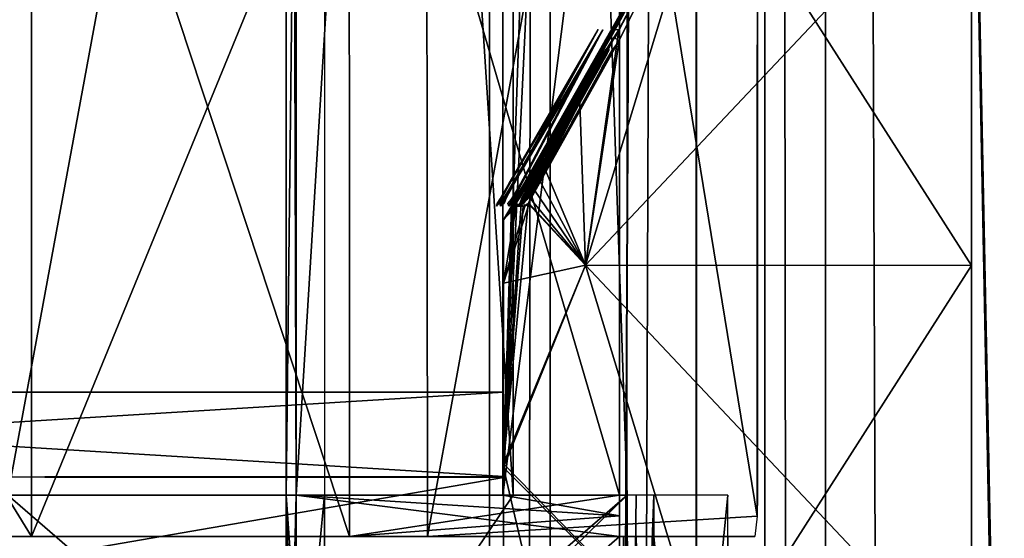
# Model space of a CAD drawing. Header units: millimetres. Extents: x -108 to 112, y -157 to 157.
# Tile 81 of 118: x -95.41 to -88.26, y 49.49 to 53.25. Entities that reach past the tile are written whole.
import ezdxf

# ---------------------------------------------------------------- set-up
doc = ezdxf.new("R2010")
doc.units = ezdxf.units.MM
doc.header["$LTSCALE"] = 33.374815
for name, color, linetype in [('1129', 7, 'CONTINUOUS'), ('12', 7, 'CONTINUOUS'), ('198', 7, 'CONTINUOUS'), ('208', 7, 'CONTINUOUS'), ('211', 7, 'CONTINUOUS'), ('217', 7, 'CONTINUOUS'), ('3', 7, 'CONTINUOUS'), ('391', 7, 'CONTINUOUS'), ('396', 7, 'CONTINUOUS'), ('397', 7, 'CONTINUOUS'), ('401', 7, 'CONTINUOUS'), ('402', 7, 'CONTINUOUS'), ('404', 7, 'CONTINUOUS'), ('405', 7, 'CONTINUOUS'), ('417', 7, 'CONTINUOUS'), ('418', 7, 'CONTINUOUS'), ('422', 7, 'CONTINUOUS'), ('423', 7, 'CONTINUOUS'), ('424', 7, 'CONTINUOUS'), ('425', 7, 'CONTINUOUS'), ('427', 7, 'CONTINUOUS'), ('428', 7, 'CONTINUOUS'), ('429', 7, 'CONTINUOUS'), ('430', 7, 'CONTINUOUS'), ('490', 7, 'CONTINUOUS'), ('491', 7, 'CONTINUOUS'), ('492', 7, 'CONTINUOUS'), ('498', 7, 'CONTINUOUS'), ('499', 7, 'CONTINUOUS'), ('500', 7, 'CONTINUOUS'), ('501', 7, 'CONTINUOUS'), ('9', 7, 'CONTINUOUS')]:
    doc.layers.add(name, color=color, linetype=linetype)

msp = doc.modelspace()

# ---------------------------------------------------------------- linework, layer by layer
at = {"layer": '1129', "color": 7, "linetype": 'CONTINUOUS'}
for points in [[(-91.5293, 52.6361, 29.1103), (-91.2122, 53.1823, 28.908), (-91.885, 52.0096, 29.142), (-91.5293, 52.6361, 29.1103)], [(-91.885, 52.0096, 29.142), (-91.2122, 53.1823, 28.908), (-91.8447, 52.0799, 29.1271), (-91.885, 52.0096, 29.142)], [(-91.8447, 52.0799, 29.1271), (-91.2122, 53.1823, 28.908), (-91.8017, 52.1542, 29.1019), (-91.8447, 52.0799, 29.1271)], [(-91.4272, 52.7568, 28.4726), (-91.1766, 53.1816, 28.3127), (-91.8036, 52.0948, 28.5277), (-91.4272, 52.7568, 28.4726)], [(-91.8036, 52.0948, 28.5277), (-91.1766, 53.1816, 28.3127), (-91.7561, 52.1757, 28.5012), (-91.8036, 52.0948, 28.5277)], [(-91.8017, 52.1542, 29.1019), (-91.2122, 53.1823, 28.908), (-91.6034, 52.4959, 28.9804), (-91.8017, 52.1542, 29.1019)], [(-91.7561, 52.1757, 28.5012), (-91.1766, 53.1816, 28.3127), (-91.5613, 52.5066, 28.3828), (-91.7561, 52.1757, 28.5012)], [(-91.6034, 52.4959, 28.9804), (-91.2122, 53.1823, 28.908), (-91.4049, 52.8373, 28.8589), (-91.6034, 52.4959, 28.9804)], [(-91.5613, 52.5066, 28.3828), (-91.1766, 53.1816, 28.3127), (-91.3662, 52.8373, 28.2645), (-91.5613, 52.5066, 28.3828)], [(-91.1766, 53.1816, 28.3127), (-91.4588, 52.65, 28.1197), (-91.3662, 52.8373, 28.2645), (-91.1766, 53.1816, 28.3127)], [(-91.2122, 53.1823, 28.908), (-91.4465, 52.7534, 28.7499), (-91.4049, 52.8373, 28.8589), (-91.2122, 53.1823, 28.908)], [(-91.4049, 52.8373, 28.8589), (-91.4465, 52.7534, 28.7499), (-91.5644, 52.5451, 28.7559), (-91.4049, 52.8373, 28.8589)], [(-91.3662, 52.8373, 28.2645), (-91.4588, 52.65, 28.1197), (-91.5454, 52.4995, 28.1462), (-91.3662, 52.8373, 28.2645)], [(-91.6547, 52.3696, 28.6122), (-91.4272, 52.7568, 28.4726), (-91.9212, 51.9008, 28.65), (-91.6547, 52.3696, 28.6122)], [(-91.9212, 51.9008, 28.65), (-91.4272, 52.7568, 28.4726), (-91.849, 52.0159, 28.5421), (-91.9212, 51.9008, 28.65)], [(-91.849, 52.0159, 28.5421), (-91.4272, 52.7568, 28.4726), (-91.8036, 52.0948, 28.5277), (-91.849, 52.0159, 28.5421)], [(-91.4465, 52.7534, 28.7499), (-91.6547, 52.3696, 28.6122), (-91.5644, 52.5451, 28.7559), (-91.4465, 52.7534, 28.7499)], [(-91.4588, 52.65, 28.1197), (-91.7123, 52.1667, 27.9505), (-91.7204, 52.1667, 28.0297), (-91.4588, 52.65, 28.1197)], [(-91.5454, 52.4995, 28.1462), (-91.4588, 52.65, 28.1197), (-91.7204, 52.1667, 28.0297), (-91.5454, 52.4995, 28.1462)], [(-91.8176, 52.1371, 29.2912), (-91.5293, 52.6361, 29.1103), (-91.9502, 51.9008, 29.2486), (-91.8176, 52.1371, 29.2912)], [(-91.9502, 51.9008, 29.2486), (-91.5293, 52.6361, 29.1103), (-91.885, 52.0096, 29.142), (-91.9502, 51.9008, 29.2486)], [(-91.5644, 52.5451, 28.7559), (-91.6547, 52.3696, 28.6122), (-91.7211, 52.2565, 28.6541), (-91.5644, 52.5451, 28.7559)], [(-91.7752, 52.1643, 28.6869), (-91.6547, 52.3696, 28.6122), (-91.9212, 51.9008, 28.65), (-91.7752, 52.1643, 28.6869)], [(-91.7211, 52.2565, 28.6541), (-91.6547, 52.3696, 28.6122), (-91.7752, 52.1643, 28.6869), (-91.7211, 52.2565, 28.6541)], [(-91.8289, 52.0725, 28.7196), (-91.7752, 52.1643, 28.6869), (-91.9212, 51.9008, 28.65), (-91.8289, 52.0725, 28.7196)], [(-91.7123, 52.1667, 27.9505), (-91.7526, 52.0894, 27.9243), (-91.8253, 51.9739, 28.0035), (-91.7123, 52.1667, 27.9505)], [(-91.8025, 52.0123, 27.9896), (-91.7123, 52.1667, 27.9505), (-91.8253, 51.9739, 28.0035), (-91.8025, 52.0123, 27.9896)], [(-91.7617, 52.0881, 28.004), (-91.7123, 52.1667, 27.9505), (-91.8025, 52.0123, 27.9896), (-91.7617, 52.0881, 28.004)], [(-91.7204, 52.1667, 28.0297), (-91.7123, 52.1667, 27.9505), (-91.7617, 52.0881, 28.004), (-91.7204, 52.1667, 28.0297)], [(-91.8577, 52.0675, 29.317), (-91.8176, 52.1371, 29.2912), (-91.9502, 51.9008, 29.2486), (-91.8577, 52.0675, 29.317)], [(-91.8946, 52.0036, 29.3435), (-91.8577, 52.0675, 29.317), (-91.9502, 51.9008, 29.2486), (-91.8946, 52.0036, 29.3435)], [(-91.8759, 51.9938, 28.7629), (-91.8289, 52.0725, 28.7196), (-91.9212, 51.9008, 28.65), (-91.8759, 51.9938, 28.7629)], [(-91.7526, 52.0894, 27.9243), (-91.7897, 52.0169, 27.8931), (-91.8596, 51.9008, 27.9416), (-91.7526, 52.0894, 27.9243)], [(-91.8253, 51.9739, 28.0035), (-91.7526, 52.0894, 27.9243), (-91.8596, 51.9008, 27.9416), (-91.8253, 51.9739, 28.0035)], [(-91.9136, 51.9574, 29.1167), (-91.9502, 51.9008, 29.2486), (-91.885, 52.0096, 29.142), (-91.9136, 51.9574, 29.1167)], [(-91.9243, 51.9531, 29.3932), (-91.8946, 52.0036, 29.3435), (-91.9502, 51.9008, 29.2486), (-91.9243, 51.9531, 29.3932)], [(-91.8802, 51.9574, 28.5187), (-91.9212, 51.9008, 28.65), (-91.849, 52.0159, 28.5421), (-91.8802, 51.9574, 28.5187)], [(-91.7897, 52.0169, 27.8931), (-91.8186, 51.9534, 27.8356), (-91.8596, 51.9008, 27.9416), (-91.7897, 52.0169, 27.8931)], [(-91.9316, 51.9194, 29.0318), (-91.9502, 51.9008, 29.2486), (-91.9136, 51.9574, 29.1167), (-91.9316, 51.9194, 29.0318)], [(-91.945, 51.9194, 29.4778), (-91.9243, 51.9531, 29.3932), (-91.9502, 51.9008, 29.2486), (-91.945, 51.9194, 29.4778)], [(-91.9094, 51.9418, 28.8372), (-91.8938, 51.9649, 28.7917), (-91.925, 51.9194, 28.8916), (-91.9094, 51.9418, 28.8372)], [(-91.925, 51.9194, 28.8916), (-91.8938, 51.9649, 28.7917), (-91.9212, 51.9008, 28.65), (-91.925, 51.9194, 28.8916)], [(-91.8938, 51.9649, 28.7917), (-91.8759, 51.9938, 28.7629), (-91.9212, 51.9008, 28.65), (-91.8938, 51.9649, 28.7917)], [(-91.8945, 51.9194, 28.4274), (-91.9212, 51.9008, 28.65), (-91.8802, 51.9574, 28.5187), (-91.8945, 51.9194, 28.4274)], [(-91.868, 51.9194, 28.1261), (-91.8425, 51.9492, 28.0363), (-91.8596, 51.9008, 27.9416), (-91.868, 51.9194, 28.1261)], [(-91.8425, 51.9492, 28.0363), (-91.8253, 51.9739, 28.0035), (-91.8596, 51.9008, 27.9416), (-91.8425, 51.9492, 28.0363)], [(-91.8186, 51.9534, 27.8356), (-91.8284, 51.9194, 27.7575), (-91.8596, 51.9008, 27.9416), (-91.8186, 51.9534, 27.8356)]]:
    msp.add_3dface(points, dxfattribs=at)
at = {"layer": '12', "color": 7, "linetype": 'CONTINUOUS'}
for points in [[(-90, -155, 64.5), (-89.5606, -155, 65.5606), (-90, 155, 64.5), (-90, -155, 64.5)], [(-89.5606, -155, 65.5606), (-89.5606, 155, 65.5606), (-90, 155, 64.5), (-89.5606, -155, 65.5606)], [(-89.5606, -155, 65.5606), (-88.5, -155, 66), (-89.5606, 155, 65.5606), (-89.5606, -155, 65.5606)], [(-88.5, -155, 66), (-88.5, 155, 66), (-89.5606, 155, 65.5606), (-88.5, -155, 66)]]:
    msp.add_3dface(points, dxfattribs=at)
at = {"layer": '198', "color": 7, "linetype": 'CONTINUOUS'}
for points in [[(-90.4975, -155.5, -68.5), (-90.4975, 155.5, -68.5), (-84.3839, -149.3022, -68.5), (-90.4975, -155.5, -68.5)], [(-90.4975, 155.5, -68.5), (-84.3839, -50.3022, -68.5), (-84.3899, -98.2085, -68.5), (-90.4975, 155.5, -68.5)], [(-84.3839, -99.8022, -68.5), (-90.4975, 155.5, -68.5), (-84.3899, -98.2085, -68.5), (-84.3839, -99.8022, -68.5)], [(-90.4975, 155.5, -68.5), (-84.3839, -99.8022, -68.5), (-84.3899, -147.7085, -68.5), (-90.4975, 155.5, -68.5)], [(-90.4975, 155.5, -68.5), (-83, -47.9, -68.5), (-84.3899, -48.7085, -68.5), (-90.4975, 155.5, -68.5)], [(-83, -47.9, -68.5), (-90.4975, 155.5, -68.5), (-84.3839, -0.8022, -68.5), (-83, -47.9, -68.5)], [(-84.3839, -50.3022, -68.5), (-90.4975, 155.5, -68.5), (-84.3899, -48.7085, -68.5), (-84.3839, -50.3022, -68.5)], [(-90.4975, 155.5, -68.5), (-83, 51.1, -68.5), (-84.3899, 50.2915, -68.5), (-90.4975, 155.5, -68.5)], [(-83, 51.1, -68.5), (-90.4975, 155.5, -68.5), (-84.3839, 98.1978, -68.5), (-83, 51.1, -68.5)], [(-84.3839, 48.6978, -68.5), (-90.4975, 155.5, -68.5), (-84.3899, 50.2915, -68.5), (-84.3839, 48.6978, -68.5)], [(-90.4975, 155.5, -68.5), (-84.3839, 48.6978, -68.5), (-83, 1.6, -68.5), (-90.4975, 155.5, -68.5)], [(-84.3839, -149.3022, -68.5), (-90.4975, 155.5, -68.5), (-84.3899, -147.7085, -68.5), (-84.3839, -149.3022, -68.5)], [(-90.4975, 155.5, -68.5), (-83, 1.6, -68.5), (-84.3899, 0.7915, -68.5), (-90.4975, 155.5, -68.5)], [(-84.3839, -0.8022, -68.5), (-90.4975, 155.5, -68.5), (-84.3899, 0.7915, -68.5), (-84.3839, -0.8022, -68.5)]]:
    msp.add_3dface(points, dxfattribs=at)
at = {"layer": '208', "color": 7, "linetype": 'CONTINUOUS'}
for points in [[(-91.5597, -155.5, -68.0615), (-92, -155.5, -67), (-91.5597, 155.5, -68.0615), (-91.5597, -155.5, -68.0615)], [(-92, -155.5, -67), (-92, 155.5, -67), (-91.5597, 155.5, -68.0615), (-92, -155.5, -67)], [(-90.4975, 155.5, -68.5), (-90.4975, -155.5, -68.5), (-91.5597, -155.5, -68.0615), (-90.4975, 155.5, -68.5)], [(-90.4975, 155.5, -68.5), (-91.5597, -155.5, -68.0615), (-91.5597, 155.5, -68.0615), (-90.4975, 155.5, -68.5)]]:
    msp.add_3dface(points, dxfattribs=at)
at = {"layer": '211', "color": 7, "linetype": 'CONTINUOUS'}
for points in [[(-92, -157, -65.5), (-92, -157, -58.5), (-92, 157, -58.5), (-92, -157, -65.5)], [(-92, -156.5606, -66.5606), (-92, -157, -65.5), (-92, 157, -58.5), (-92, -156.5606, -66.5606)], [(-92, -155.5, -67), (-92, -156.5606, -66.5606), (-92, 157, -58.5), (-92, -155.5, -67)], [(-92, 155.5, -67), (-92, -155.5, -67), (-92, 157, -58.5), (-92, 155.5, -67)]]:
    msp.add_3dface(points, dxfattribs=at)
at = {"layer": '217', "color": 7, "linetype": 'CONTINUOUS'}
for points in [[(-92, 157, -58.5), (-92, -157, -58.5), (-90.4975, 157, -58.5), (-92, 157, -58.5)], [(-90.4975, 157, -58.5), (-92, -157, -58.5), (-90.5, 155.5, -58.5), (-90.4975, 157, -58.5)], [(-90.5, 155.5, -58.5), (-92, -157, -58.5), (-90.5, -155.5, -58.5), (-90.5, 155.5, -58.5)]]:
    msp.add_3dface(points, dxfattribs=at)
at = {"layer": '3', "color": 7, "linetype": 'CONTINUOUS'}
for points in [[(-88.5, 155, 66), (-88.5, -155, 66), (-67.9988, 126.5122, 66), (-88.5, 155, 66)], [(-67.9988, 126.5122, 66), (-88.5, -155, 66), (-67.1334, 124.3911, 66), (-67.9988, 126.5122, 66)], [(-67.1334, 124.3911, 66), (-88.5, -155, 66), (-65, 123.5, 66), (-67.1334, 124.3911, 66)], [(-88.5, -155, 66), (-67.1204, -124.378, 66), (-65, 123.5, 66), (-88.5, -155, 66)]]:
    msp.add_3dface(points, dxfattribs=at)
at = {"layer": '391', "color": 7, "linetype": 'CONTINUOUS'}
for points in [[(-91, 49.8, -44.95), (-91, 45.9109, -43.3391), (-95.5, 49.8, -44.95), (-91, 49.8, -44.95)], [(-95.5, 49.8, -44.95), (-91, 45.9109, -43.3391), (-95.5, 45.9118, -43.3384), (-95.5, 49.8, -44.95)]]:
    msp.add_3dface(points, dxfattribs=at)
at = {"layer": '396', "color": 7, "linetype": 'CONTINUOUS'}
for points in [[(-95.5, 74.2, -9.55), (-95.5, 49.8, -9.55), (-91, 74.2, -9.55), (-95.5, 74.2, -9.55)], [(-91, 74.2, -9.55), (-95.5, 49.8, -9.55), (-91, 49.8, -9.55), (-91, 74.2, -9.55)]]:
    msp.add_3dface(points, dxfattribs=at)
at = {"layer": '397', "color": 7, "linetype": 'CONTINUOUS'}
for points in [[(-95.5, 49.8, -9.55), (-95.5, 45.9116, -11.1618), (-91, 49.8, -9.55), (-95.5, 49.8, -9.55)], [(-91, 49.8, -9.55), (-95.5, 45.9116, -11.1618), (-91, 45.9109, -11.1609), (-91, 49.8, -9.55)]]:
    msp.add_3dface(points, dxfattribs=at)
at = {"layer": '401', "linetype": 'CONTINUOUS'}
for points in [[(-98.1148, 56.5, -52.1936), (-95.3267, 56.5, -52.75), (-98.1146, 49.5, -52.1937), (-98.1148, 56.5, -52.1936)], [(-95.3267, 56.5, -52.75), (-95.3267, 49.5, -52.75), (-98.1146, 49.5, -52.1937), (-95.3267, 56.5, -52.75)], [(-95.3267, 56.5, -52.75), (-92.4588, 56.5, -52.1597), (-95.3267, 49.5, -52.75), (-95.3267, 56.5, -52.75)], [(-95.3267, 49.5, -52.75), (-92.4588, 56.5, -52.1597), (-92.4515, 49.5, -52.1559), (-95.3267, 49.5, -52.75)], [(-92.4588, 56.5, -52.1597), (-91.1763, 56.5, -51.4492), (-92.4515, 49.5, -52.1559), (-92.4588, 56.5, -52.1597)], [(-92.4515, 49.5, -52.1559), (-91.1763, 56.5, -51.4492), (-90.0556, 49.6483, -50.4884), (-92.4515, 49.5, -52.1559)], [(-91.1763, 56.5, -51.4492), (-90.055, 56.5, -50.4878), (-90.0556, 49.6483, -50.4884), (-91.1763, 56.5, -51.4492)], [(-90.0556, 49.6483, -50.4884), (-90.055, 56.5, -50.4878), (-90.055, 49.8, -50.4878), (-90.0556, 49.6483, -50.4884)], [(-90.0744, 49.5, -50.5012), (-92.4515, 49.5, -52.1559), (-90.0556, 49.6483, -50.4884), (-90.0744, 49.5, -50.5012)]]:
    msp.add_3dface(points, dxfattribs=at)
at = {"layer": '402', "linetype": 'CONTINUOUS'}
for points in [[(-100.4696, 49.5, -50.6198), (-98.1146, 49.5, -52.1937), (-95.3267, 49.5, -51.55), (-100.4696, 49.5, -50.6198)], [(-99.6212, 49.5, -49.7711), (-100.4696, 49.5, -50.6198), (-95.3267, 49.5, -51.55), (-99.6212, 49.5, -49.7711)], [(-95.3267, 49.5, -52.75), (-92.4515, 49.5, -52.1559), (-98.1146, 49.5, -52.1937), (-95.3267, 49.5, -52.75)], [(-98.1146, 49.5, -52.1937), (-92.4515, 49.5, -52.1559), (-95.3267, 49.5, -51.55), (-98.1146, 49.5, -52.1937)], [(-95.3267, 49.5, -51.55), (-92.4515, 49.5, -52.1559), (-90.2, 49.5, -50.546), (-95.3267, 49.5, -51.55)], [(-93.0184, 49.5, -51.0935), (-95.3267, 49.5, -51.55), (-90.2, 49.5, -50.546), (-93.0184, 49.5, -51.0935)], [(-91.0564, 49.5, -49.7952), (-93.0184, 49.5, -51.0935), (-91.0266, 49.5, -49.9492), (-91.0564, 49.5, -49.7952)], [(-91.0266, 49.5, -49.9492), (-93.0184, 49.5, -51.0935), (-91, 49.5, -50.1039), (-91.0266, 49.5, -49.9492)], [(-91, 49.5, -50.1039), (-93.0184, 49.5, -51.0935), (-90.9349, 49.5, -50.2472), (-91, 49.5, -50.1039)], [(-90.9349, 49.5, -50.2472), (-93.0184, 49.5, -51.0935), (-90.8065, 49.5, -50.338), (-90.9349, 49.5, -50.2472)], [(-90.8065, 49.5, -50.338), (-93.0184, 49.5, -51.0935), (-90.2684, 49.5, -50.5339), (-90.8065, 49.5, -50.338)], [(-90.2684, 49.5, -50.5339), (-93.0184, 49.5, -51.0935), (-90.2, 49.5, -50.546), (-90.2684, 49.5, -50.5339)], [(-90.2, 49.5, -50.546), (-92.4515, 49.5, -52.1559), (-90.0744, 49.5, -50.5012), (-90.2, 49.5, -50.546)]]:
    msp.add_3dface(points, dxfattribs=at)
at = {"layer": '404', "linetype": 'CONTINUOUS'}
for points in [[(-99.6211, 56.5, -49.7712), (-99.6212, 49.5, -49.7711), (-95.3267, 49.5, -51.55), (-99.6211, 56.5, -49.7712)], [(-95.3267, 56.5, -51.55), (-99.6211, 56.5, -49.7712), (-95.3267, 49.5, -51.55), (-95.3267, 56.5, -51.55)], [(-93.0189, 56.5, -51.0937), (-95.3267, 56.5, -51.55), (-93.0184, 49.5, -51.0935), (-93.0189, 56.5, -51.0937)], [(-95.3267, 56.5, -51.55), (-95.3267, 49.5, -51.55), (-93.0184, 49.5, -51.0935), (-95.3267, 56.5, -51.55)], [(-91.0569, 56.5, -49.7958), (-93.0189, 56.5, -51.0937), (-91.0569, 49.8, -49.7957), (-91.0569, 56.5, -49.7958)], [(-93.0189, 56.5, -51.0937), (-93.0184, 49.5, -51.0935), (-91.0569, 49.8, -49.7957), (-93.0189, 56.5, -51.0937)], [(-91.0569, 49.8, -49.7957), (-93.0184, 49.5, -51.0935), (-91.0568, 49.65, -49.7956), (-91.0569, 49.8, -49.7957)], [(-93.0184, 49.5, -51.0935), (-91.0564, 49.5, -49.7952), (-91.0568, 49.65, -49.7956), (-93.0184, 49.5, -51.0935)]]:
    msp.add_3dface(points, dxfattribs=at)
at = {"layer": '405', "linetype": 'CONTINUOUS'}
for points in [[(-93.4059, 74.2, -45.5682), (-91.9043, 74.2, -47.5002), (-93.4059, 49.8, -45.5682), (-93.4059, 74.2, -45.5682)], [(-93.4059, 49.8, -45.5682), (-91.9043, 74.2, -47.5002), (-91.9043, 49.8, -47.5002), (-93.4059, 49.8, -45.5682)], [(-91.0569, 74.2, -49.7958), (-91.0569, 67.5, -49.7958), (-91.9043, 49.8, -47.5002), (-91.0569, 74.2, -49.7958)], [(-91.9043, 74.2, -47.5002), (-91.0569, 74.2, -49.7958), (-91.9043, 49.8, -47.5002), (-91.9043, 74.2, -47.5002)], [(-91.0569, 67.5, -49.7958), (-91.0569, 56.5, -49.7958), (-91.9043, 49.8, -47.5002), (-91.0569, 67.5, -49.7958)], [(-91.0569, 56.5, -49.7958), (-91.0569, 49.8, -49.7957), (-91.9043, 49.8, -47.5002), (-91.0569, 56.5, -49.7958)]]:
    msp.add_3dface(points, dxfattribs=at)
at = {"layer": '417', "linetype": 'CONTINUOUS'}
for points in [[(-91.8286, 74.2, -6.8603), (-93.4059, 74.2, -8.9318), (-91.8286, 49.8, -6.8603), (-91.8286, 74.2, -6.8603)], [(-93.4059, 74.2, -8.9318), (-93.4059, 49.8, -8.9318), (-91.8286, 49.8, -6.8603), (-93.4059, 74.2, -8.9318)], [(-91, 74.2, -4.3919), (-91.8286, 74.2, -6.8603), (-91, 49.8, -4.3919), (-91, 74.2, -4.3919)], [(-91, 49.8, -4.3919), (-91.8286, 74.2, -6.8603), (-91.8286, 49.8, -6.8603), (-91, 49.8, -4.3919)]]:
    msp.add_3dface(points, dxfattribs=at)
at = {"layer": '418', "linetype": 'CONTINUOUS'}
for points in [[(-93.4059, 49.8, -8.9318), (-93.4059, 74.2, -8.9318), (-93.4788, 74.2, -9.2608), (-93.4059, 49.8, -8.9318)], [(-93.4059, 49.8, -8.9318), (-93.4788, 74.2, -9.2608), (-93.4788, 49.8, -9.2608), (-93.4059, 49.8, -8.9318)], [(-93.2, 74.2, -9.45), (-93.2, 49.8, -9.45), (-93.4788, 49.8, -9.2608), (-93.2, 74.2, -9.45)], [(-93.4788, 74.2, -9.2608), (-93.2, 74.2, -9.45), (-93.4788, 49.8, -9.2608), (-93.4788, 74.2, -9.2608)]]:
    msp.add_3dface(points, dxfattribs=at)
at = {"layer": '422', "linetype": 'CONTINUOUS'}
for points in [[(-93.4059, 49.8, -8.9318), (-93.4788, 49.8, -9.2608), (-93.4788, 46.9054, -10.0364), (-93.4059, 49.8, -8.9318)], [(-93.4059, 49.8, -8.9318), (-93.4788, 46.9054, -10.0364), (-93.4059, 47.4587, -9.3976), (-93.4059, 49.8, -8.9318)], [(-93.4788, 49.8, -9.2608), (-93.2, 49.8, -9.45), (-93.2, 45.8402, -11.0902), (-93.4788, 49.8, -9.2608)], [(-93.4788, 46.9054, -10.0364), (-93.4788, 49.8, -9.2608), (-93.2, 45.8402, -11.0902), (-93.4788, 46.9054, -10.0364)]]:
    msp.add_3dface(points, dxfattribs=at)
at = {"layer": '423', "linetype": 'CONTINUOUS'}
for points in [[(-91.8286, 49.8, -6.8603), (-93.4059, 49.8, -8.9318), (-93.4059, 47.4587, -9.3976), (-91.8286, 49.8, -6.8603)], [(-91, 49.8, -4.3919), (-91.8286, 49.8, -6.8603), (-93.4059, 47.4587, -9.3976), (-91, 49.8, -4.3919)], [(-91, 49.8, -4.3919), (-93.4059, 47.4587, -9.3976), (-91, 44.4709, -5.8198), (-91, 49.8, -4.3919)]]:
    msp.add_3dface(points, dxfattribs=at)
at = {"layer": '424', "linetype": 'CONTINUOUS'}
for points in [[(-91, 49.8, -4.3919), (-91, 44.4709, -5.8198), (-90.935, 49.8, -4.2486), (-91, 49.8, -4.3919)], [(-90.935, 49.8, -4.2486), (-91, 44.4709, -5.8198), (-90.8065, 49.8, -4.1579), (-90.935, 49.8, -4.2486)], [(-90.8065, 49.8, -4.1579), (-91, 44.4709, -5.8198), (-90.8065, 44.3539, -5.6172), (-90.8065, 49.8, -4.1579)]]:
    msp.add_3dface(points, dxfattribs=at)
at = {"layer": '425', "linetype": 'CONTINUOUS'}
for points in [[(-90.8065, 49.8, -4.1579), (-90.8065, 44.3539, -5.6172), (-90.2684, 49.8, -3.9621), (-90.8065, 49.8, -4.1579)], [(-90.2684, 49.8, -3.9621), (-90.8065, 44.3539, -5.6172), (-90.2684, 44.256, -5.4476), (-90.2684, 49.8, -3.9621)]]:
    msp.add_3dface(points, dxfattribs=at)
at = {"layer": '427', "linetype": 'CONTINUOUS'}
for points in [[(-90.8065, 49.5, -50.338), (-90.2684, 49.5, -50.5339), (-90.2684, 44.0837, -48.9509), (-90.8065, 49.5, -50.338)], [(-90.8065, 44.1816, -48.7812), (-90.8065, 49.5, -50.338), (-90.2684, 44.0837, -48.9509), (-90.8065, 44.1816, -48.7812)]]:
    msp.add_3dface(points, dxfattribs=at)
at = {"layer": '428', "linetype": 'CONTINUOUS'}
for points in [[(-91, 49.5, -50.1039), (-90.9349, 49.5, -50.2472), (-90.8065, 44.1816, -48.7812), (-91, 49.5, -50.1039)], [(-91, 49.5, -50.1039), (-90.8065, 44.1816, -48.7812), (-91, 44.2987, -48.5786), (-91, 49.5, -50.1039)], [(-90.9349, 49.5, -50.2472), (-90.8065, 49.5, -50.338), (-90.8065, 44.1816, -48.7812), (-90.9349, 49.5, -50.2472)]]:
    msp.add_3dface(points, dxfattribs=at)
at = {"layer": '429', "linetype": 'CONTINUOUS'}
for points in [[(-91.0568, 49.65, -49.7956), (-91.0564, 49.5, -49.7952), (-93.4059, 49.8, -45.5682), (-91.0568, 49.65, -49.7956)], [(-93.4059, 49.8, -45.5682), (-91.0564, 49.5, -49.7952), (-93.4059, 47.4587, -45.1024), (-93.4059, 49.8, -45.5682)], [(-91.0568, 49.65, -49.7956), (-93.4059, 49.8, -45.5682), (-91.9043, 49.8, -47.5002), (-91.0568, 49.65, -49.7956)], [(-91.0569, 49.8, -49.7957), (-91.0568, 49.65, -49.7956), (-91.9043, 49.8, -47.5002), (-91.0569, 49.8, -49.7957)], [(-91.0564, 49.5, -49.7952), (-91, 44.2987, -48.5786), (-93.4059, 47.4587, -45.1024), (-91.0564, 49.5, -49.7952)], [(-91.0564, 49.5, -49.7952), (-91.0266, 49.5, -49.9492), (-91, 44.2987, -48.5786), (-91.0564, 49.5, -49.7952)], [(-91.0266, 49.5, -49.9492), (-91, 49.5, -50.1039), (-91, 44.2987, -48.5786), (-91.0266, 49.5, -49.9492)]]:
    msp.add_3dface(points, dxfattribs=at)
at = {"layer": '430', "linetype": 'CONTINUOUS'}
for points in [[(-93.4059, 49.8, -45.5682), (-93.4059, 47.4587, -45.1024), (-93.4788, 49.8, -45.2392), (-93.4059, 49.8, -45.5682)], [(-93.4059, 47.4587, -45.1024), (-93.4788, 46.9054, -44.4636), (-93.4788, 49.8, -45.2392), (-93.4059, 47.4587, -45.1024)], [(-93.4788, 49.8, -45.2392), (-93.4788, 46.9054, -44.4636), (-93.2, 49.8, -45.05), (-93.4788, 49.8, -45.2392)], [(-93.2, 49.8, -45.05), (-93.4788, 46.9054, -44.4636), (-93.2, 45.8402, -43.4098), (-93.2, 49.8, -45.05)]]:
    msp.add_3dface(points, dxfattribs=at)
at = {"layer": '490', "color": 7, "linetype": 'CONTINUOUS'}
for points in [[(-91.1606, 53.1034, 29.8306), (-90.4009, 54.4434, 29.75), (-91.7983, 51.9791, 29.8092), (-91.1606, 53.1034, 29.8306)], [(-91.7983, 51.9791, 29.8092), (-90.4009, 54.4434, 29.75), (-91.7958, 51.9838, 29.75), (-91.7983, 51.9791, 29.8092)], [(-90.4009, 54.4434, 29.75), (-91.153, 53.1034, 30.2886), (-91.3158, 52.7865, 30.6962), (-90.4009, 54.4434, 29.75)], [(-91.2187, 52.9552, 30.7324), (-90.4009, 54.4434, 29.75), (-91.3158, 52.7865, 30.6962), (-91.2187, 52.9552, 30.7324)], [(-91.3042, 51.4704, 34.8994), (-90.4009, 54.4434, 29.75), (-91.06, 53.1034, 31.6951), (-91.3042, 51.4704, 34.8994)], [(-91.1227, 53.12, 30.7868), (-90.4009, 54.4434, 29.75), (-91.2187, 52.9552, 30.7324), (-91.1227, 53.12, 30.7868)], [(-91.1479, 53.1221, 30.0474), (-90.4009, 54.4434, 29.75), (-91.1606, 53.1034, 29.8306), (-91.1479, 53.1221, 30.0474)], [(-91.153, 53.1034, 30.2886), (-90.4009, 54.4434, 29.75), (-91.1479, 53.1221, 30.0474), (-91.153, 53.1034, 30.2886)], [(-91.0915, 53.121, 31.241), (-90.4009, 54.4434, 29.75), (-91.1227, 53.12, 30.7868), (-91.0915, 53.121, 31.241)], [(-91.06, 53.1034, 31.6951), (-90.4009, 54.4434, 29.75), (-91.0915, 53.121, 31.241), (-91.06, 53.1034, 31.6951)], [(-91.7978, 51.9791, 29.8967), (-91.1606, 53.1034, 29.8306), (-91.7983, 51.9791, 29.8092), (-91.7978, 51.9791, 29.8967)], [(-91.1904, 53.0491, 29.9585), (-91.1606, 53.1034, 29.8306), (-91.7978, 51.9791, 29.8967), (-91.1904, 53.0491, 29.9585)], [(-91.7891, 51.9791, 30.3062), (-91.153, 53.1034, 30.2886), (-91.7914, 51.9791, 30.232), (-91.7891, 51.9791, 30.3062)], [(-91.7914, 51.9791, 30.232), (-91.153, 53.1034, 30.2886), (-91.1918, 53.04, 30.178), (-91.7914, 51.9791, 30.232)], [(-91.7773, 51.992, 30.4289), (-91.153, 53.1034, 30.2886), (-91.7891, 51.9791, 30.3062), (-91.7773, 51.992, 30.4289)], [(-91.737, 52.057, 30.5104), (-91.153, 53.1034, 30.2886), (-91.7773, 51.992, 30.4289), (-91.737, 52.057, 30.5104)], [(-91.7015, 52.1177, 30.5372), (-91.153, 53.1034, 30.2886), (-91.737, 52.057, 30.5104), (-91.7015, 52.1177, 30.5372)], [(-91.7187, 51.9194, 31.6971), (-91.3042, 51.4704, 34.8994), (-91.06, 53.1034, 31.6951), (-91.7187, 51.9194, 31.6971)], [(-91.6992, 51.976, 31.591), (-91.7187, 51.9194, 31.6971), (-91.06, 53.1034, 31.6951), (-91.6992, 51.976, 31.591)], [(-91.6602, 52.1883, 30.5674), (-91.153, 53.1034, 30.2886), (-91.7015, 52.1177, 30.5372), (-91.6602, 52.1883, 30.5674)], [(-91.6653, 52.0412, 31.569), (-91.6992, 51.976, 31.591), (-91.06, 53.1034, 31.6951), (-91.6653, 52.0412, 31.569)], [(-91.6228, 52.1183, 31.565), (-91.6653, 52.0412, 31.569), (-91.06, 53.1034, 31.6951), (-91.6228, 52.1183, 31.565)], [(-91.153, 53.1034, 30.2886), (-91.6602, 52.1883, 30.5674), (-91.3158, 52.7865, 30.6962), (-91.153, 53.1034, 30.2886)], [(-91.4037, 52.5111, 31.565), (-91.6228, 52.1183, 31.565), (-91.06, 53.1034, 31.6951), (-91.4037, 52.5111, 31.565)], [(-91.1085, 53.0366, 31.584), (-91.4037, 52.5111, 31.565), (-91.06, 53.1034, 31.6951), (-91.1085, 53.0366, 31.584)], [(-91.7968, 51.9791, 29.983), (-91.1904, 53.0491, 29.9585), (-91.7978, 51.9791, 29.8967), (-91.7968, 51.9791, 29.983)], [(-91.2264, 52.9853, 29.9794), (-91.1904, 53.0491, 29.9585), (-91.7968, 51.9791, 29.983), (-91.2264, 52.9853, 29.9794)], [(-91.7934, 51.9791, 30.1578), (-91.7914, 51.9791, 30.232), (-91.1918, 53.04, 30.178), (-91.7934, 51.9791, 30.1578)], [(-91.53, 52.4441, 30.1578), (-91.7934, 51.9791, 30.1578), (-91.1918, 53.04, 30.178), (-91.53, 52.4441, 30.1578)], [(-91.1454, 53.0428, 31.1099), (-91.1546, 53.0395, 31.0054), (-91.7704, 51.9194, 31.1836), (-91.1454, 53.0428, 31.1099)], [(-91.1386, 53.0428, 31.2), (-91.1454, 53.0428, 31.1099), (-91.7704, 51.9194, 31.1836), (-91.1386, 53.0428, 31.2)], [(-91.1318, 53.0344, 31.3422), (-91.1386, 53.0428, 31.2), (-91.7704, 51.9194, 31.1836), (-91.1318, 53.0344, 31.3422)], [(-91.1546, 53.0395, 31.0054), (-91.1703, 53.0226, 30.9104), (-91.7704, 51.9194, 31.1836), (-91.1546, 53.0395, 31.0054)], [(-91.7387, 51.954, 31.322), (-91.1318, 53.0344, 31.3422), (-91.7704, 51.9194, 31.1836), (-91.7387, 51.954, 31.322)], [(-91.1703, 53.0226, 30.9104), (-91.2179, 52.9492, 30.8061), (-91.7704, 51.9194, 31.1836), (-91.1703, 53.0226, 30.9104)], [(-91.1449, 53.0059, 31.3756), (-91.1318, 53.0344, 31.3422), (-91.7387, 51.954, 31.322), (-91.1449, 53.0059, 31.3756)], [(-91.2009, 52.9037, 31.3902), (-91.1449, 53.0059, 31.3756), (-91.7387, 51.954, 31.322), (-91.2009, 52.9037, 31.3902)], [(-91.2267, 52.9792, 30.161), (-91.53, 52.4441, 30.1578), (-91.1918, 53.04, 30.178), (-91.2267, 52.9792, 30.161)], [(-91.1846, 52.9037, 31.565), (-91.4037, 52.5111, 31.565), (-91.1085, 53.0366, 31.584), (-91.1846, 52.9037, 31.565)], [(-91.1445, 52.9749, 31.5678), (-91.1846, 52.9037, 31.565), (-91.1085, 53.0366, 31.584), (-91.1445, 52.9749, 31.5678)], [(-91.5332, 52.4441, 29.983), (-91.2264, 52.9853, 29.9794), (-91.7968, 51.9791, 29.983), (-91.5332, 52.4441, 29.983)], [(-91.2179, 52.9492, 30.8061), (-91.2644, 52.872, 30.7545), (-91.7704, 51.9194, 31.1836), (-91.2179, 52.9492, 30.8061)], [(-91.2696, 52.9091, 29.983), (-91.2264, 52.9853, 29.9794), (-91.5332, 52.4441, 29.983), (-91.2696, 52.9091, 29.983)], [(-91.2665, 52.9091, 30.1578), (-91.53, 52.4441, 30.1578), (-91.2267, 52.9792, 30.161), (-91.2665, 52.9091, 30.1578)], [(-91.2644, 52.872, 30.7545), (-91.3158, 52.7865, 30.6962), (-91.7704, 51.9194, 31.1836), (-91.2644, 52.872, 30.7545)], [(-91.4149, 52.5214, 31.3902), (-91.2009, 52.9037, 31.3902), (-91.7387, 51.954, 31.322), (-91.4149, 52.5214, 31.3902)], [(-91.7403, 52.0455, 30.5785), (-91.8213, 51.9028, 30.5701), (-91.3158, 52.7865, 30.6962), (-91.7403, 52.0455, 30.5785)], [(-91.3158, 52.7865, 30.6962), (-91.8213, 51.9028, 30.5701), (-91.7704, 51.9194, 31.1836), (-91.3158, 52.7865, 30.6962)], [(-91.6602, 52.1883, 30.5674), (-91.7403, 52.0455, 30.5785), (-91.3158, 52.7865, 30.6962), (-91.6602, 52.1883, 30.5674)], [(-91.6288, 52.1389, 31.3902), (-91.4149, 52.5214, 31.3902), (-91.7387, 51.954, 31.322), (-91.6288, 52.1389, 31.3902)], [(-91.707, 52.0015, 31.3759), (-91.6288, 52.1389, 31.3902), (-91.7387, 51.954, 31.322), (-91.707, 52.0015, 31.3759)], [(-91.6695, 52.0664, 31.3883), (-91.6288, 52.1389, 31.3902), (-91.707, 52.0015, 31.3759), (-91.6695, 52.0664, 31.3883)], [(-91.9, 50.0274, 35.1936), (-91.3042, 51.4704, 34.8994), (-91.7187, 51.9194, 31.6971), (-91.9, 50.0274, 35.1936)], [(-91.8213, 51.9028, 30.5701), (-91.9, 50.0274, 35.1936), (-91.7704, 51.9194, 31.1836), (-91.8213, 51.9028, 30.5701)], [(-91.9, 50.0274, 35.1936), (-91.7187, 51.9194, 31.6971), (-91.7568, 51.9008, 31.4412), (-91.9, 50.0274, 35.1936)], [(-91.7704, 51.9194, 31.1836), (-91.9, 50.0274, 35.1936), (-91.7568, 51.9008, 31.4412), (-91.7704, 51.9194, 31.1836)], [(-91.9, 51.8, 29.75), (-91.9, 50.0274, 35.1936), (-91.8417, 51.9028, 29.75), (-91.9, 51.8, 29.75)], [(-91.8417, 51.9028, 29.75), (-91.9, 50.0274, 35.1936), (-91.8366, 51.9028, 30.1603), (-91.8417, 51.9028, 29.75)], [(-91.8366, 51.9028, 30.1603), (-91.9, 50.0274, 35.1936), (-91.8213, 51.9028, 30.5701), (-91.8366, 51.9028, 30.1603)], [(-91.3042, 51.4704, 34.8994), (-91.9, 50.0274, 35.1936), (-90.4009, 48.4967, 40.05), (-91.3042, 51.4704, 34.8994)], [(-91.9, 50.0274, 35.1936), (-91.9, 45.4259, 38.5409), (-90.4009, 48.4967, 40.05), (-91.9, 50.0274, 35.1936)]]:
    msp.add_3dface(points, dxfattribs=at)
at = {"layer": '491', "color": 7, "linetype": 'CONTINUOUS'}
for points in [[(-91.7958, 51.9838, 29.75), (-90.4009, 54.4434, 29.75), (-91.0972, 53.1823, 28.908), (-91.7958, 51.9838, 29.75)], [(-90.4009, 54.4434, 29.75), (-91.3042, 51.4705, 24.6008), (-91.0616, 53.1816, 28.3127), (-90.4009, 54.4434, 29.75)], [(-91.0972, 53.1823, 28.908), (-90.4009, 54.4434, 29.75), (-91.0616, 53.1816, 28.3127), (-91.0972, 53.1823, 28.908)], [(-91.83, 51.9194, 29.4778), (-91.7596, 52.0455, 29.5546), (-91.0972, 53.1823, 28.908), (-91.83, 51.9194, 29.4778)], [(-91.8093, 51.9531, 29.3932), (-91.83, 51.9194, 29.4778), (-91.0972, 53.1823, 28.908), (-91.8093, 51.9531, 29.3932)], [(-91.7796, 52.0036, 29.3435), (-91.8093, 51.9531, 29.3932), (-91.0972, 53.1823, 28.908), (-91.7796, 52.0036, 29.3435)], [(-91.784, 52.0043, 29.6863), (-91.7958, 51.9838, 29.75), (-91.0972, 53.1823, 28.908), (-91.784, 52.0043, 29.6863)], [(-91.6788, 52.1883, 29.5661), (-91.784, 52.0043, 29.6863), (-91.0972, 53.1823, 28.908), (-91.6788, 52.1883, 29.5661)], [(-91.7428, 52.0674, 29.317), (-91.7796, 52.0036, 29.3435), (-91.0972, 53.1823, 28.908), (-91.7428, 52.0674, 29.317)], [(-91.7596, 52.0455, 29.5546), (-91.6788, 52.1883, 29.5661), (-91.0972, 53.1823, 28.908), (-91.7596, 52.0455, 29.5546)], [(-91.7026, 52.1371, 29.2912), (-91.7428, 52.0674, 29.317), (-91.0972, 53.1823, 28.908), (-91.7026, 52.1371, 29.2912)], [(-91.4143, 52.6361, 29.1103), (-91.7026, 52.1371, 29.2912), (-91.0972, 53.1823, 28.908), (-91.4143, 52.6361, 29.1103)], [(-91.5397, 52.3696, 28.6122), (-91.3316, 52.7534, 28.7499), (-91.0616, 53.1816, 28.3127), (-91.5397, 52.3696, 28.6122)], [(-91.3123, 52.7568, 28.4726), (-91.5397, 52.3696, 28.6122), (-91.0616, 53.1816, 28.3127), (-91.3123, 52.7568, 28.4726)], [(-91.0616, 53.1816, 28.3127), (-91.3042, 51.4705, 24.6008), (-91.3438, 52.65, 28.1197), (-91.0616, 53.1816, 28.3127)], [(-91.3316, 52.7534, 28.7499), (-91.0972, 53.1823, 28.908), (-91.0616, 53.1816, 28.3127), (-91.3316, 52.7534, 28.7499)], [(-91.2899, 52.8372, 28.8589), (-91.81, 51.9194, 28.8916), (-91.8167, 51.9194, 29.0318), (-91.2899, 52.8372, 28.8589)], [(-91.4885, 52.4959, 28.9804), (-91.2899, 52.8372, 28.8589), (-91.8167, 51.9194, 29.0318), (-91.4885, 52.4959, 28.9804)], [(-91.4495, 52.5451, 28.7559), (-91.81, 51.9194, 28.8916), (-91.2899, 52.8372, 28.8589), (-91.4495, 52.5451, 28.7559)], [(-91.2513, 52.8372, 28.2645), (-91.4305, 52.4995, 28.1462), (-91.7796, 51.9194, 28.4274), (-91.2513, 52.8372, 28.2645)], [(-91.4463, 52.5066, 28.3828), (-91.2513, 52.8372, 28.2645), (-91.7796, 51.9194, 28.4274), (-91.4463, 52.5066, 28.3828)], [(-91.3438, 52.65, 28.1197), (-91.3042, 51.4705, 24.6008), (-91.5974, 52.1667, 27.9505), (-91.3438, 52.65, 28.1197)], [(-91.7945, 51.9418, 28.8372), (-91.81, 51.9194, 28.8916), (-91.4495, 52.5451, 28.7559), (-91.7945, 51.9418, 28.8372)], [(-91.6061, 52.2565, 28.6541), (-91.7945, 51.9418, 28.8372), (-91.4495, 52.5451, 28.7559), (-91.6061, 52.2565, 28.6541)], [(-91.7653, 51.9574, 28.5187), (-91.4463, 52.5066, 28.3828), (-91.7796, 51.9194, 28.4274), (-91.7653, 51.9574, 28.5187)], [(-91.4305, 52.4995, 28.1462), (-91.7531, 51.9194, 28.1261), (-91.7796, 51.9194, 28.4274), (-91.4305, 52.4995, 28.1462)], [(-91.6412, 52.1757, 28.5012), (-91.4463, 52.5066, 28.3828), (-91.7653, 51.9574, 28.5187), (-91.6412, 52.1757, 28.5012)], [(-91.6054, 52.1667, 28.0297), (-91.7531, 51.9194, 28.1261), (-91.4305, 52.4995, 28.1462), (-91.6054, 52.1667, 28.0297)], [(-91.7987, 51.9574, 29.1167), (-91.4885, 52.4959, 28.9804), (-91.8167, 51.9194, 29.0318), (-91.7987, 51.9574, 29.1167)], [(-91.6868, 52.1542, 29.1019), (-91.4885, 52.4959, 28.9804), (-91.7987, 51.9574, 29.1167), (-91.6868, 52.1542, 29.1019)], [(-91.7789, 51.9649, 28.7917), (-91.7945, 51.9418, 28.8372), (-91.6061, 52.2565, 28.6541), (-91.7789, 51.9649, 28.7917)], [(-91.7609, 51.9938, 28.7629), (-91.7789, 51.9649, 28.7917), (-91.6061, 52.2565, 28.6541), (-91.7609, 51.9938, 28.7629)], [(-91.6061, 52.2565, 28.6541), (-91.6602, 52.1643, 28.6869), (-91.7609, 51.9938, 28.7629), (-91.6061, 52.2565, 28.6541)], [(-91.7297, 52.08, 29.1271), (-91.6868, 52.1542, 29.1019), (-91.7987, 51.9574, 29.1167), (-91.7297, 52.08, 29.1271)], [(-91.7402, 52.0808, 29.6113), (-91.784, 52.0043, 29.6863), (-91.6788, 52.1883, 29.5661), (-91.7402, 52.0808, 29.6113)], [(-91.6886, 52.0948, 28.5278), (-91.6412, 52.1757, 28.5012), (-91.7653, 51.9574, 28.5187), (-91.6886, 52.0948, 28.5278)], [(-91.714, 52.0725, 28.7196), (-91.7609, 51.9938, 28.7629), (-91.6602, 52.1643, 28.6869), (-91.714, 52.0725, 28.7196)], [(-91.7275, 51.9492, 28.0363), (-91.7531, 51.9194, 28.1261), (-91.6054, 52.1667, 28.0297), (-91.7275, 51.9492, 28.0363)], [(-91.6468, 52.088, 28.004), (-91.7275, 51.9492, 28.0363), (-91.6054, 52.1667, 28.0297), (-91.6468, 52.088, 28.004)], [(-91.5974, 52.1667, 27.9505), (-91.3042, 51.4705, 24.6008), (-91.6377, 52.0894, 27.9243), (-91.5974, 52.1667, 27.9505)], [(-91.77, 52.0096, 29.142), (-91.7297, 52.08, 29.1271), (-91.7987, 51.9574, 29.1167), (-91.77, 52.0096, 29.142)], [(-91.734, 52.0159, 28.5421), (-91.6886, 52.0948, 28.5278), (-91.7653, 51.9574, 28.5187), (-91.734, 52.0159, 28.5421)], [(-91.6875, 52.0123, 27.9896), (-91.7275, 51.9492, 28.0363), (-91.6468, 52.088, 28.004), (-91.6875, 52.0123, 27.9896)], [(-91.6377, 52.0894, 27.9243), (-91.3042, 51.4705, 24.6008), (-91.6747, 52.0169, 27.8931), (-91.6377, 52.0894, 27.9243)], [(-91.8406, 51.9028, 29.5625), (-91.7596, 52.0455, 29.5546), (-91.83, 51.9194, 29.4778), (-91.8406, 51.9028, 29.5625)], [(-91.7104, 51.9739, 28.0035), (-91.7275, 51.9492, 28.0363), (-91.6875, 52.0123, 27.9896), (-91.7104, 51.9739, 28.0035)], [(-91.6747, 52.0169, 27.8931), (-91.3042, 51.4705, 24.6008), (-91.7036, 51.9534, 27.8356), (-91.6747, 52.0169, 27.8931)], [(-91.7036, 51.9534, 27.8356), (-91.3042, 51.4705, 24.6008), (-91.7134, 51.9194, 27.7575), (-91.7036, 51.9534, 27.8356)], [(-91.3042, 51.4705, 24.6008), (-91.9, 51.3412, 26.8754), (-91.7134, 51.9194, 27.7575), (-91.3042, 51.4705, 24.6008)], [(-91.7134, 51.9194, 27.7575), (-91.9, 51.3412, 26.8754), (-91.7446, 51.9008, 27.9417), (-91.7134, 51.9194, 27.7575)], [(-91.9, 51.8, 29.75), (-91.8406, 51.9028, 29.5625), (-91.83, 51.9194, 29.4778), (-91.9, 51.8, 29.75)], [(-91.8063, 51.9008, 28.6502), (-91.9, 51.8, 29.75), (-91.81, 51.9194, 28.8916), (-91.8063, 51.9008, 28.6502)], [(-91.81, 51.9194, 28.8916), (-91.9, 51.8, 29.75), (-91.8167, 51.9194, 29.0318), (-91.81, 51.9194, 28.8916)], [(-91.8167, 51.9194, 29.0318), (-91.9, 51.8, 29.75), (-91.8352, 51.9008, 29.2486), (-91.8167, 51.9194, 29.0318)], [(-91.8352, 51.9008, 29.2486), (-91.9, 51.8, 29.75), (-91.83, 51.9194, 29.4778), (-91.8352, 51.9008, 29.2486)], [(-91.8406, 51.9028, 29.5625), (-91.9, 51.8, 29.75), (-91.8414, 51.9028, 29.6557), (-91.8406, 51.9028, 29.5625)], [(-91.8414, 51.9028, 29.6557), (-91.9, 51.8, 29.75), (-91.8417, 51.9028, 29.75), (-91.8414, 51.9028, 29.6557)], [(-91.9, 51.3412, 26.8754), (-91.9, 51.8, 29.75), (-91.8063, 51.9008, 28.6502), (-91.9, 51.3412, 26.8754)], [(-91.7446, 51.9008, 27.9417), (-91.9, 51.3412, 26.8754), (-91.8063, 51.9008, 28.6502), (-91.7446, 51.9008, 27.9417)], [(-91.7531, 51.9194, 28.1261), (-91.7446, 51.9008, 27.9417), (-91.8063, 51.9008, 28.6502), (-91.7531, 51.9194, 28.1261)], [(-91.7796, 51.9194, 28.4274), (-91.7531, 51.9194, 28.1261), (-91.8063, 51.9008, 28.6502), (-91.7796, 51.9194, 28.4274)], [(-91.9, 50.0023, 24.2725), (-91.9, 51.3412, 26.8754), (-91.3042, 51.4705, 24.6008), (-91.9, 50.0023, 24.2725)], [(-90.4009, 48.4967, 19.45), (-91.9, 50.0023, 24.2725), (-91.3042, 51.4705, 24.6008), (-90.4009, 48.4967, 19.45)], [(-91.9, 45.3546, 20.936), (-91.9, 50.0023, 24.2725), (-90.9774, 46.0441, 19.45), (-91.9, 45.3546, 20.936)], [(-90.9774, 46.0441, 19.45), (-91.9, 50.0023, 24.2725), (-90.4009, 48.4967, 19.45), (-90.9774, 46.0441, 19.45)]]:
    msp.add_3dface(points, dxfattribs=at)
at = {"layer": '492', "color": 7, "linetype": 'CONTINUOUS'}
for points in [[(-91.9, 51.3412, 26.8754), (-91.9, 50.55, 29.75), (-91.9, 51.8, 29.75), (-91.9, 51.3412, 26.8754)], [(-91.9, 51.8, 29.75), (-91.9, 50.55, 29.75), (-91.9, 50.0274, 35.1936), (-91.9, 51.8, 29.75)], [(-91.9, 50.0023, 24.2725), (-91.9, 50.55, 29.75), (-91.9, 51.3412, 26.8754), (-91.9, 50.0023, 24.2725)], [(-91.9, 50.55, 29.75), (-91.9, 49.9302, 32.8334), (-91.9, 50.0274, 35.1936), (-91.9, 50.55, 29.75)], [(-91.9, 50.55, 29.75), (-91.9, 50.0023, 24.2725), (-91.9, 49.9373, 26.6826), (-91.9, 50.55, 29.75)], [(-91.9, 49.9302, 32.8334), (-91.9, 48.1731, 35.4392), (-91.9, 50.0274, 35.1936), (-91.9, 49.9302, 32.8334)], [(-91.9, 48.1731, 35.4392), (-91.9, 45.5781, 37.1544), (-91.9, 50.0274, 35.1936), (-91.9, 48.1731, 35.4392)], [(-91.9, 50.0274, 35.1936), (-91.9, 45.5781, 37.1544), (-91.9, 45.4259, 38.5409), (-91.9, 50.0274, 35.1936)], [(-91.9, 50.0023, 24.2725), (-91.9, 45.3546, 20.936), (-91.9, 48.2091, 24.0961), (-91.9, 50.0023, 24.2725)], [(-91.9, 49.9373, 26.6826), (-91.9, 50.0023, 24.2725), (-91.9, 48.2091, 24.0961), (-91.9, 49.9373, 26.6826)]]:
    msp.add_3dface(points, dxfattribs=at)
at = {"layer": '498', "color": 7, "linetype": 'CONTINUOUS'}
for points in [[(-90.4009, 54.4434, 29.75), (-91.3042, 51.4704, 34.8994), (-88.5, 54.4434, 29.75), (-90.4009, 54.4434, 29.75)], [(-88.5, 54.4434, 29.75), (-91.3042, 51.4704, 34.8994), (-88.5, 51.4701, 34.9), (-88.5, 54.4434, 29.75)], [(-91.3042, 51.4704, 34.8994), (-90.4009, 48.4967, 40.05), (-88.5, 51.4701, 34.9), (-91.3042, 51.4704, 34.8994)], [(-88.5, 51.4701, 34.9), (-90.4009, 48.4967, 40.05), (-88.5, 48.4967, 40.05), (-88.5, 51.4701, 34.9)]]:
    msp.add_3dface(points, dxfattribs=at)
at = {"layer": '499', "color": 7, "linetype": 'CONTINUOUS'}
for points in [[(-91.3042, 51.4705, 24.6008), (-90.4009, 54.4434, 29.75), (-88.5, 51.4701, 24.6), (-91.3042, 51.4705, 24.6008)], [(-90.4009, 54.4434, 29.75), (-88.5, 54.4434, 29.75), (-88.5, 51.4701, 24.6), (-90.4009, 54.4434, 29.75)], [(-90.4009, 48.4967, 19.45), (-91.3042, 51.4705, 24.6008), (-88.5, 48.4967, 19.45), (-90.4009, 48.4967, 19.45)], [(-88.5, 48.4967, 19.45), (-91.3042, 51.4705, 24.6008), (-88.5, 51.4701, 24.6), (-88.5, 48.4967, 19.45)]]:
    msp.add_3dface(points, dxfattribs=at)
at = {"layer": '500', "color": 7, "linetype": 'CONTINUOUS'}
for points in [[(-101.9, 50.55, 29.75), (-101.9, 49.9373, 32.8174), (-91.9, 50.55, 29.75), (-101.9, 50.55, 29.75)], [(-91.9, 50.55, 29.75), (-101.9, 49.9373, 32.8174), (-91.9, 49.9302, 32.8334), (-91.9, 50.55, 29.75)], [(-101.9, 49.9373, 32.8174), (-101.9, 48.2091, 35.4039), (-91.9, 49.9302, 32.8334), (-101.9, 49.9373, 32.8174)], [(-91.9, 49.9302, 32.8334), (-101.9, 48.2091, 35.4039), (-91.9, 48.1731, 35.4392), (-91.9, 49.9302, 32.8334)]]:
    msp.add_3dface(points, dxfattribs=at)
at = {"layer": '501', "color": 7, "linetype": 'CONTINUOUS'}
for points in [[(-101.9, 49.9302, 26.6666), (-101.9, 50.55, 29.75), (-91.9, 49.9373, 26.6826), (-101.9, 49.9302, 26.6666)], [(-101.9, 50.55, 29.75), (-91.9, 50.55, 29.75), (-91.9, 49.9373, 26.6826), (-101.9, 50.55, 29.75)], [(-101.9, 49.9302, 26.6666), (-91.9, 49.9373, 26.6826), (-91.9, 48.2091, 24.0961), (-101.9, 49.9302, 26.6666)], [(-101.9, 48.1731, 24.0608), (-101.9, 49.9302, 26.6666), (-91.9, 48.2091, 24.0961), (-101.9, 48.1731, 24.0608)]]:
    msp.add_3dface(points, dxfattribs=at)
at = {"layer": '9', "color": 7, "linetype": 'CONTINUOUS'}
for points in [[(-90, 155, -64.5), (-90, -155, -64.5), (-90, 114.752, -40.5474), (-90, 155, -64.5)], [(-90, -155, 64.5), (-90, 155, 64.5), (-90, -128.412, 36.9648), (-90, -155, 64.5)], [(-90, 155, 64.5), (-90, 78.1572, 31.9411), (-90, 49.7579, 26.77), (-90, 155, 64.5)], [(-90, 39.588, 36.9648), (-90, 155, 64.5), (-90, 45.5501, 36.9487), (-90, 39.588, 36.9648)], [(-90, 155, 64.5), (-90, 39.588, 36.9648), (-90, 7.7567, 32.7329), (-90, 155, 64.5)], [(-90, 45.5501, 36.9487), (-90, 155, 64.5), (-90, 49.7567, 32.7329), (-90, 45.5501, 36.9487)], [(-90, 49.7567, 32.7329), (-90, 155, 64.5), (-90, 49.7579, 26.77), (-90, 49.7567, 32.7329)], [(-90, -2.412, 36.9648), (-90, 155, 64.5), (-90, 3.5501, 36.9487), (-90, -2.412, 36.9648)], [(-90, 155, 64.5), (-90, -2.412, 36.9648), (-90, -34.2433, 32.7329), (-90, 155, 64.5)], [(-90, 3.5501, 36.9487), (-90, 155, 64.5), (-90, 7.7567, 32.7329), (-90, 3.5501, 36.9487)], [(-90, -44.412, 36.9648), (-90, 155, 64.5), (-90, -38.4499, 36.9487), (-90, -44.412, 36.9648)], [(-90, 155, 64.5), (-90, -44.412, 36.9648), (-90, -76.2433, 32.7329), (-90, 155, 64.5)], [(-90, -38.4499, 36.9487), (-90, 155, 64.5), (-90, -34.2433, 32.7329), (-90, -38.4499, 36.9487)], [(-90, -86.412, 36.9648), (-90, 155, 64.5), (-90, -80.4499, 36.9487), (-90, -86.412, 36.9648)], [(-90, 155, 64.5), (-90, -86.412, 36.9648), (-90, -122.4499, 36.9487), (-90, 155, 64.5)], [(-90, -80.4499, 36.9487), (-90, 155, 64.5), (-90, -76.2433, 32.7329), (-90, -80.4499, 36.9487)], [(-90, -128.412, 36.9648), (-90, 155, 64.5), (-90, -122.4499, 36.9487), (-90, -128.412, 36.9648)], [(-90, 114.752, -40.5474), (-90, -155, -64.5), (-90, 113.258, -40.553), (-90, 114.752, -40.5474)], [(-90, 113.258, -40.553), (-90, -155, -64.5), (-90, 112.5, -39.25), (-90, 113.258, -40.553)], [(-90, 112.5, -39.25), (-90, -155, -64.5), (-90, 66.4829, -40.9338), (-90, 112.5, -39.25)], [(-90, 49.7579, 26.77), (-90, 78.1572, 31.9411), (-90, 50.3582, -18.7775), (-90, 49.7579, 26.77)], [(-90, 50.3582, -18.7775), (-90, 78.1572, 31.9411), (-90, 57.5171, -13.5662), (-90, 50.3582, -18.7775)], [(-90, 66.4829, -40.9338), (-90, -155, -64.5), (-90, 57.6092, -40.9638), (-90, 66.4829, -40.9338)], [(-90, 57.6092, -40.9638), (-90, -155, -64.5), (-90, 50.552, -40.7474), (-90, 57.6092, -40.9638)], [(-90, 50.395, -35.7723), (-90, 57.6092, -40.9638), (-90, 50.542, -38.147), (-90, 50.395, -35.7723)], [(-90, 51.3, -39.45), (-90, 57.6092, -40.9638), (-90, 50.552, -40.7474), (-90, 51.3, -39.45)], [(-90, 57.6092, -40.9638), (-90, 51.3, -39.45), (-90, 50.542, -38.147), (-90, 57.6092, -40.9638)], [(-90, 50.552, -40.7474), (-90, -155, -64.5), (-90, 49.058, -40.753), (-90, 50.552, -40.7474)], [(-90, 49.048, -38.1526), (-90, 50.395, -35.7723), (-90, 50.542, -38.147), (-90, 49.048, -38.1526)], [(-90, 47.6, -27.25), (-90, 50.395, -35.7723), (-90, 48.3, -39.45), (-90, 47.6, -27.25)], [(-90, 48.3, -39.45), (-90, 50.395, -35.7723), (-90, 49.048, -38.1526), (-90, 48.3, -39.45)], [(-90, 47.6, -27.25), (-90, 49.7579, 26.77), (-90, 50.3582, -18.7775), (-90, 47.6, -27.25)], [(-90, 45.5531, 22.5526), (-90, 49.7579, 26.77), (-90, 47.6, -27.25), (-90, 45.5531, 22.5526)]]:
    msp.add_3dface(points, dxfattribs=at)

doc.saveas('drawing.dxf')
